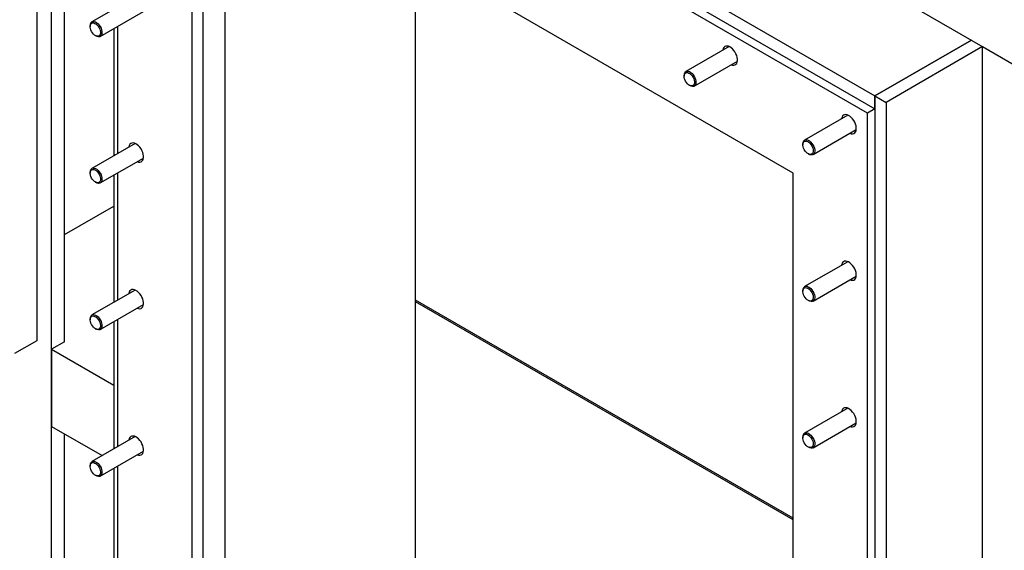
# Model space of a CAD drawing. Header units: millimetres. Extents: x 0 to 25230, y 0 to 17820.
# Tile 108 of 214: x 17701 to 18639, y 7743 to 8248. Entities that reach past the tile are written whole.
import ezdxf

# ---------------------------------------------------------------- set-up
doc = ezdxf.new("R2010")
doc.units = ezdxf.units.MM
doc.linetypes.add('SLD-Sólida', pattern=[0])
doc.layers.add('REFERÊNCIAS', color=9, linetype='SLD-Sólida')

msp = doc.modelspace()

# ---------------------------------------------------------------- linework, layer by layer
at = {"layer": 'REFERÊNCIAS', "linetype": 'SLD-Sólida', "lineweight": 25, "ltscale": 30}
for p, q in [((17717.57, 9008.35), (17717.57, 7942.31)), ((17731.72, 7444.22), (17731.72, 8968.33)), ((17819.29, 8683.72), (18681.96, 8185.71)), ((17801.61, 8587.79), (18515.79, 8175.5)), ((18508.72, 8159.17), (17794.54, 8571.46)), ((17801.61, 8575.54), (18515.79, 8163.26)), ((17744.09, 7941.29), (17744.09, 8506.75)), ((18438.01, 8102.01), (17865.25, 8432.65)), ((17865.25, 8432.65), (17865.25, 7553.65)), ((17875.86, 8426.53), (17875.86, 7559.77)), ((17897.07, 7547.52), (17897.07, 8414.28)), ((18078.2, 7456.1), (18078.2, 8309.72)), ((17811.22, 8269.84), (17770.03, 8246.06)), ((17778.03, 8232.2), (17819.22, 8255.98)), ((17768.38, 8242.4), (17768.38, 8241.58)), ((17791, 8239.69), (17791, 8118.54)), ((17794.54, 8241.73), (17794.54, 8120.58)), ((17773.33, 8233.01), (17774.03, 8232.6)), ((18515.79, 8175.5), (18607.71, 8228.57)), ((18607.71, 8228.57), (18515.79, 8175.5)), ((18376.9, 8222.53), (18335.72, 8198.75)), ((18618.32, 8222.45), (18526.39, 8169.38)), ((18618.32, 8222.45), (18681.96, 8185.71)), ((18618.32, 6904.55), (18618.32, 8222.45)), ((18343.72, 8184.9), (18384.9, 8208.67)), ((18334.06, 8195.09), (18334.06, 8194.28)), ((18339.01, 8185.7), (18339.72, 8185.29)), ((18515.79, 8163.26), (18515.79, 8175.5)), ((18515.79, 8175.5), (18526.39, 8169.38)), ((18515.79, 8175.5), (18515.79, 6857.61)), ((18526.39, 8169.38), (18526.39, 6851.48)), ((18515.79, 8163.26), (18508.72, 8159.17)), ((18508.72, 6865.77), (18508.72, 8159.17)), ((18490.04, 8157.22), (18448.86, 8133.44)), ((18456.86, 8119.58), (18498.04, 8143.36)), ((17811.22, 8130.21), (17770.03, 8106.43)), ((18447.2, 8129.78), (18447.2, 8128.96)), ((17778.03, 8092.58), (17819.22, 8116.35)), ((18452.15, 8120.39), (18452.85, 8119.98)), ((17768.38, 8102.77), (17768.38, 8101.95)), ((17794.54, 8102.1), (17794.54, 7980.95)), ((17773.33, 8093.38), (17774.03, 8092.97)), ((17791, 8100.06), (17791, 7978.91)), ((18438.01, 7223), (18438.01, 8102.01)), ((17744.09, 8043.34), (17791, 8070.43)), ((18490.04, 8017.59), (18448.86, 7993.81)), ((18456.86, 7979.96), (18498.04, 8003.73)), ((17811.22, 7990.58), (17770.03, 7966.8)), ((18447.2, 7990.15), (18447.2, 7989.33)), ((18438.01, 7773.34), (18078.2, 7981.05)), ((18452.15, 7980.76), (18452.85, 7980.35)), ((17778.03, 7952.95), (17819.22, 7976.72)), ((18438.01, 7771.66), (18078.2, 7979.37)), ((17768.38, 7963.14), (17768.38, 7962.32)), ((17794.54, 7962.48), (17794.54, 7841.32)), ((17773.33, 7953.75), (17774.03, 7953.34)), ((17791, 7960.43), (17791, 7839.28)), ((17717.57, 7942.31), (17696.36, 7930.07)), ((17744.09, 7941.29), (17731.72, 7934.15)), ((17731.72, 7934.15), (17791, 7899.92)), ((17731.72, 7934.15), (17731.72, 7860.66)), ((18490.04, 7877.96), (18448.86, 7854.18)), ((17731.72, 7860.66), (17779.88, 7832.86)), ((18456.86, 7840.33), (18498.04, 7864.1)), ((17744.09, 7451.37), (17744.09, 7853.52)), ((17811.22, 7850.95), (17770.03, 7827.18)), ((18447.2, 7850.52), (18447.2, 7849.71)), ((18452.15, 7841.13), (18452.85, 7840.72)), ((17778.03, 7813.32), (17819.22, 7837.09)), ((17768.38, 7823.51), (17768.38, 7822.7)), ((17791, 7820.81), (17791, 7699.65)), ((17794.54, 7822.85), (17794.54, 7701.69)), ((17773.33, 7814.12), (17774.03, 7813.72))]:
    msp.add_line(p, q, dxfattribs=at)
at = {"layer": 'REFERÊNCIAS', "linetype": 'SLD-Sólida', "lineweight": 25, "ltscale": 30, "flags": 128}
for points in [[(17770.85, 8245.1), (17771.87, 8245.03), (17772.96, 8244.64), (17774.06, 8243.95), (17775.13, 8243), (17776.11, 8241.84), (17776.95, 8240.52), (17777.61, 8239.11), (17778.06, 8237.68), (17778.26, 8236.3), (17778.22, 8235.05), (17777.93, 8233.98), (17777.42, 8233.14), (17776.69, 8232.59), (17775.8, 8232.35), (17774.79, 8232.42), (17773.7, 8232.81), (17772.59, 8233.5), (17771.52, 8234.45), (17770.54, 8235.61), (17769.7, 8236.93), (17769.04, 8238.34), (17768.6, 8239.77), (17768.39, 8241.15), (17768.43, 8242.4), (17768.72, 8243.47), (17769.24, 8244.3), (17769.96, 8244.86), (17770.85, 8245.1)], [(17771.2, 8246.42), (17772.32, 8246.35), (17773.52, 8245.93), (17774.75, 8245.2), (17775.94, 8244.19), (17777.04, 8242.93), (17778, 8241.5), (17778.77, 8239.96), (17779.33, 8238.39), (17779.63, 8236.84), (17779.68, 8235.4), (17779.46, 8234.14), (17778.98, 8233.11), (17778.28, 8232.36), (17777.37, 8231.93), (17776.32, 8231.84), (17775.15, 8232.08), (17774.03, 8232.6)], [(18378.9, 8205.21), (18378.91, 8205.21), (18380.22, 8204.82), (18381.44, 8204.76), (18382.53, 8205.02), (18383.46, 8205.61), (18384.19, 8206.5), (18384.69, 8207.65), (18384.94, 8209.03), (18384.94, 8210.58), (18384.69, 8212.25), (18384.19, 8213.98), (18383.46, 8215.71), (18382.53, 8217.37), (18381.44, 8218.9), (18380.22, 8220.25), (18378.91, 8221.37), (18377.57, 8222.22), (18376.24, 8222.77), (18374.96, 8222.99), (18373.8, 8222.89), (18372.78, 8222.46), (18371.95, 8221.72), (18371.34, 8220.69), (18370.96, 8219.42), (18370.9, 8219.07)], [(18336.54, 8197.8), (18337.55, 8197.72), (18338.64, 8197.33), (18339.75, 8196.64), (18340.82, 8195.69), (18341.8, 8194.53), (18342.64, 8193.21), (18343.3, 8191.8), (18343.74, 8190.37), (18343.95, 8189), (18343.91, 8187.74), (18343.62, 8186.67), (18343.1, 8185.84), (18342.38, 8185.28), (18341.49, 8185.04), (18340.47, 8185.11), (18339.38, 8185.5), (18338.27, 8186.19), (18337.2, 8187.14), (18336.22, 8188.3), (18335.38, 8189.62), (18334.72, 8191.03), (18334.28, 8192.46), (18334.08, 8193.84), (18334.12, 8195.1), (18334.4, 8196.17), (18334.92, 8197), (18335.64, 8197.55), (18336.54, 8197.8)], [(18336.89, 8199.12), (18338.01, 8199.04), (18339.21, 8198.63), (18340.43, 8197.89), (18341.62, 8196.88), (18342.72, 8195.63), (18343.68, 8194.2), (18344.46, 8192.66), (18345.01, 8191.08), (18345.32, 8189.53), (18345.36, 8188.1), (18345.14, 8186.83), (18344.67, 8185.81), (18343.96, 8185.06), (18343.06, 8184.63), (18342, 8184.53), (18340.83, 8184.78), (18339.72, 8185.29)], [(18492.04, 8139.9), (18492.05, 8139.89), (18493.35, 8139.5), (18494.57, 8139.44), (18495.67, 8139.71), (18496.6, 8140.3), (18497.32, 8141.19), (18497.82, 8142.34), (18498.08, 8143.72), (18498.08, 8145.27), (18497.82, 8146.94), (18497.32, 8148.67), (18496.6, 8150.4), (18495.67, 8152.05), (18494.57, 8153.59), (18493.35, 8154.94), (18492.05, 8156.06), (18490.7, 8156.91), (18489.37, 8157.45), (18488.1, 8157.68), (18486.94, 8157.58), (18485.92, 8157.15), (18485.09, 8156.4), (18484.47, 8155.38), (18484.1, 8154.11), (18484.04, 8153.75)], [(17813.22, 8112.89), (17813.22, 8112.88), (17814.53, 8112.5), (17815.75, 8112.43), (17816.85, 8112.7), (17817.78, 8113.29), (17818.5, 8114.18), (17819, 8115.33), (17819.26, 8116.71), (17819.26, 8118.26), (17819, 8119.93), (17818.5, 8121.66), (17817.78, 8123.39), (17816.85, 8125.04), (17815.75, 8126.58), (17814.53, 8127.93), (17813.22, 8129.05), (17811.88, 8129.9), (17810.55, 8130.44), (17809.28, 8130.67), (17808.12, 8130.57), (17807.1, 8130.14), (17806.27, 8129.4), (17805.65, 8128.37), (17805.27, 8127.1), (17805.22, 8126.74)], [(18449.67, 8132.48), (18450.69, 8132.41), (18451.78, 8132.02), (18452.89, 8131.33), (18453.96, 8130.38), (18454.94, 8129.22), (18455.78, 8127.9), (18456.44, 8126.49), (18456.88, 8125.06), (18457.08, 8123.68), (18457.04, 8122.43), (18456.76, 8121.36), (18456.24, 8120.52), (18455.52, 8119.97), (18454.62, 8119.73), (18453.61, 8119.8), (18452.52, 8120.19), (18451.41, 8120.88), (18450.34, 8121.83), (18449.36, 8122.99), (18448.52, 8124.31), (18447.86, 8125.72), (18447.42, 8127.15), (18447.21, 8128.53), (18447.25, 8129.78), (18447.54, 8130.85), (18448.06, 8131.69), (18448.78, 8132.24), (18449.67, 8132.48)], [(18450.03, 8133.8), (18451.15, 8133.73), (18452.35, 8133.31), (18453.57, 8132.58), (18454.76, 8131.57), (18455.86, 8130.32), (18456.82, 8128.89), (18457.59, 8127.35), (18458.15, 8125.77), (18458.45, 8124.22), (18458.5, 8122.78), (18458.28, 8121.52), (18457.8, 8120.49), (18457.1, 8119.74), (18456.2, 8119.31), (18455.14, 8119.22), (18453.97, 8119.47), (18452.85, 8119.98)], [(17770.85, 8105.47), (17771.87, 8105.4), (17772.96, 8105.01), (17774.06, 8104.32), (17775.13, 8103.37), (17776.11, 8102.21), (17776.95, 8100.89), (17777.61, 8099.48), (17778.06, 8098.05), (17778.26, 8096.67), (17778.22, 8095.42), (17777.93, 8094.35), (17777.42, 8093.51), (17776.69, 8092.96), (17775.8, 8092.72), (17774.79, 8092.79), (17773.7, 8093.18), (17772.59, 8093.87), (17771.52, 8094.82), (17770.54, 8095.98), (17769.7, 8097.3), (17769.04, 8098.71), (17768.6, 8100.14), (17768.39, 8101.52), (17768.43, 8102.77), (17768.72, 8103.84), (17769.24, 8104.68), (17769.96, 8105.23), (17770.85, 8105.47)], [(17771.2, 8106.79), (17772.32, 8106.72), (17773.52, 8106.3), (17774.75, 8105.57), (17775.94, 8104.56), (17777.04, 8103.31), (17778, 8101.88), (17778.77, 8100.34), (17779.33, 8098.76), (17779.63, 8097.21), (17779.68, 8095.78), (17779.46, 8094.51), (17778.98, 8093.48), (17778.28, 8092.74), (17777.37, 8092.3), (17776.32, 8092.21), (17775.15, 8092.46), (17774.03, 8092.97)], [(18492.04, 8000.27), (18492.05, 8000.26), (18493.35, 7999.88), (18494.57, 7999.82), (18495.67, 8000.08), (18496.6, 8000.67), (18497.32, 8001.56), (18497.82, 8002.71), (18498.08, 8004.09), (18498.08, 8005.64), (18497.82, 8007.31), (18497.32, 8009.04), (18496.6, 8010.77), (18495.67, 8012.43), (18494.57, 8013.96), (18493.35, 8015.31), (18492.05, 8016.43), (18490.7, 8017.28), (18489.37, 8017.83), (18488.1, 8018.05), (18486.94, 8017.95), (18485.92, 8017.52), (18485.09, 8016.78), (18484.47, 8015.75), (18484.1, 8014.48), (18484.04, 8014.12)], [(17813.22, 7973.26), (17813.22, 7973.26), (17814.53, 7972.87), (17815.75, 7972.81), (17816.85, 7973.07), (17817.78, 7973.66), (17818.5, 7974.55), (17819, 7975.7), (17819.26, 7977.08), (17819.26, 7978.63), (17819, 7980.3), (17818.5, 7982.03), (17817.78, 7983.76), (17816.85, 7985.42), (17815.75, 7986.95), (17814.53, 7988.3), (17813.22, 7989.42), (17811.88, 7990.27), (17810.55, 7990.82), (17809.28, 7991.04), (17808.12, 7990.94), (17807.1, 7990.51), (17806.27, 7989.77), (17805.65, 7988.74), (17805.27, 7987.47), (17805.22, 7987.11)], [(18449.67, 7992.86), (18450.69, 7992.78), (18451.78, 7992.39), (18452.89, 7991.7), (18453.96, 7990.75), (18454.94, 7989.59), (18455.78, 7988.27), (18456.44, 7986.86), (18456.88, 7985.43), (18457.08, 7984.05), (18457.04, 7982.8), (18456.76, 7981.73), (18456.24, 7980.9), (18455.52, 7980.34), (18454.62, 7980.1), (18453.61, 7980.17), (18452.52, 7980.56), (18451.41, 7981.25), (18450.34, 7982.2), (18449.36, 7983.36), (18448.52, 7984.68), (18447.86, 7986.09), (18447.42, 7987.52), (18447.21, 7988.9), (18447.25, 7990.15), (18447.54, 7991.22), (18448.06, 7992.06), (18448.78, 7992.61), (18449.67, 7992.86)], [(18450.03, 7994.17), (18451.15, 7994.1), (18452.35, 7993.69), (18453.57, 7992.95), (18454.76, 7991.94), (18455.86, 7990.69), (18456.82, 7989.26), (18457.59, 7987.72), (18458.15, 7986.14), (18458.45, 7984.59), (18458.5, 7983.16), (18458.28, 7981.89), (18457.8, 7980.86), (18457.1, 7980.12), (18456.2, 7979.69), (18455.14, 7979.59), (18453.97, 7979.84), (18452.85, 7980.35)], [(17770.85, 7965.85), (17771.87, 7965.77), (17772.96, 7965.38), (17774.06, 7964.69), (17775.13, 7963.74), (17776.11, 7962.58), (17776.95, 7961.26), (17777.61, 7959.85), (17778.06, 7958.42), (17778.26, 7957.04), (17778.22, 7955.79), (17777.93, 7954.72), (17777.42, 7953.89), (17776.69, 7953.33), (17775.8, 7953.09), (17774.79, 7953.16), (17773.7, 7953.55), (17772.59, 7954.24), (17771.52, 7955.19), (17770.54, 7956.35), (17769.7, 7957.67), (17769.04, 7959.08), (17768.6, 7960.51), (17768.39, 7961.89), (17768.43, 7963.14), (17768.72, 7964.22), (17769.24, 7965.05), (17769.96, 7965.6), (17770.85, 7965.85)], [(17771.2, 7967.17), (17772.32, 7967.09), (17773.52, 7966.68), (17774.75, 7965.94), (17775.94, 7964.93), (17777.04, 7963.68), (17778, 7962.25), (17778.77, 7960.71), (17779.33, 7959.13), (17779.63, 7957.58), (17779.68, 7956.15), (17779.46, 7954.88), (17778.98, 7953.85), (17778.28, 7953.11), (17777.37, 7952.68), (17776.32, 7952.58), (17775.15, 7952.83), (17774.03, 7953.34)], [(18492.04, 7860.64), (18492.05, 7860.64), (18493.35, 7860.25), (18494.57, 7860.19), (18495.67, 7860.46), (18496.6, 7861.04), (18497.32, 7861.93), (18497.82, 7863.08), (18498.08, 7864.46), (18498.08, 7866.01), (18497.82, 7867.68), (18497.32, 7869.41), (18496.6, 7871.14), (18495.67, 7872.8), (18494.57, 7874.33), (18493.35, 7875.68), (18492.05, 7876.8), (18490.7, 7877.65), (18489.37, 7878.2), (18488.1, 7878.42), (18486.94, 7878.32), (18485.92, 7877.89), (18485.09, 7877.15), (18484.47, 7876.12), (18484.1, 7874.85), (18484.04, 7874.5)], [(17813.22, 7833.63), (17813.22, 7833.63), (17814.53, 7833.24), (17815.75, 7833.18), (17816.85, 7833.45), (17817.78, 7834.03), (17818.5, 7834.92), (17819, 7836.07), (17819.26, 7837.45), (17819.26, 7839), (17819, 7840.67), (17818.5, 7842.4), (17817.78, 7844.13), (17816.85, 7845.79), (17815.75, 7847.32), (17814.53, 7848.67), (17813.22, 7849.79), (17811.88, 7850.64), (17810.55, 7851.19), (17809.28, 7851.41), (17808.12, 7851.31), (17807.1, 7850.88), (17806.27, 7850.14), (17805.65, 7849.11), (17805.27, 7847.84), (17805.22, 7847.49)], [(18449.67, 7853.23), (18450.69, 7853.15), (18451.78, 7852.76), (18452.89, 7852.07), (18453.96, 7851.12), (18454.94, 7849.96), (18455.78, 7848.64), (18456.44, 7847.23), (18456.88, 7845.8), (18457.08, 7844.43), (18457.04, 7843.17), (18456.76, 7842.1), (18456.24, 7841.27), (18455.52, 7840.71), (18454.62, 7840.47), (18453.61, 7840.54), (18452.52, 7840.93), (18451.41, 7841.62), (18450.34, 7842.57), (18449.36, 7843.74), (18448.52, 7845.06), (18447.86, 7846.46), (18447.42, 7847.89), (18447.21, 7849.27), (18447.25, 7850.53), (18447.54, 7851.6), (18448.06, 7852.43), (18448.78, 7852.98), (18449.67, 7853.23)], [(18450.03, 7854.55), (18451.15, 7854.47), (18452.35, 7854.06), (18453.57, 7853.32), (18454.76, 7852.31), (18455.86, 7851.06), (18456.82, 7849.63), (18457.59, 7848.09), (18458.15, 7846.51), (18458.45, 7844.97), (18458.5, 7843.53), (18458.28, 7842.27), (18457.8, 7841.24), (18457.1, 7840.49), (18456.2, 7840.06), (18455.14, 7839.96), (18453.97, 7840.21), (18452.85, 7840.72)], [(17770.85, 7826.22), (17771.87, 7826.14), (17772.96, 7825.75), (17774.06, 7825.06), (17775.13, 7824.12), (17776.11, 7822.95), (17776.95, 7821.63), (17777.61, 7820.22), (17778.06, 7818.79), (17778.26, 7817.42), (17778.22, 7816.16), (17777.93, 7815.09), (17777.42, 7814.26), (17776.69, 7813.71), (17775.8, 7813.46), (17774.79, 7813.53), (17773.7, 7813.93), (17772.59, 7814.61), (17771.52, 7815.56), (17770.54, 7816.73), (17769.7, 7818.05), (17769.04, 7819.46), (17768.6, 7820.88), (17768.39, 7822.26), (17768.43, 7823.52), (17768.72, 7824.59), (17769.24, 7825.42), (17769.96, 7825.97), (17770.85, 7826.22)], [(17771.2, 7827.54), (17772.32, 7827.46), (17773.52, 7827.05), (17774.75, 7826.32), (17775.94, 7825.3), (17777.04, 7824.05), (17778, 7822.62), (17778.77, 7821.08), (17779.33, 7819.5), (17779.63, 7817.96), (17779.68, 7816.52), (17779.46, 7815.26), (17778.98, 7814.23), (17778.28, 7813.48), (17777.37, 7813.05), (17776.32, 7812.95), (17775.15, 7813.2), (17774.03, 7813.72)]]:
    msp.add_lwpolyline(points, dxfattribs=at)
at = {"layer": 'REFERÊNCIAS', "linetype": 'SLD-Sólida', "lineweight": 25, "ltscale": 900}
for centre in [(17771.85, 8242.96), (18337.54, 8195.65), (18450.68, 8130.34), (17771.85, 8103.33), (18450.68, 7990.71), (17771.85, 7963.7), (18450.68, 7851.08), (17771.85, 7824.07)]:
    msp.add_arc(centre, 3.52, 100.6271, 189.17155, dxfattribs=at)

doc.saveas('drawing.dxf')
